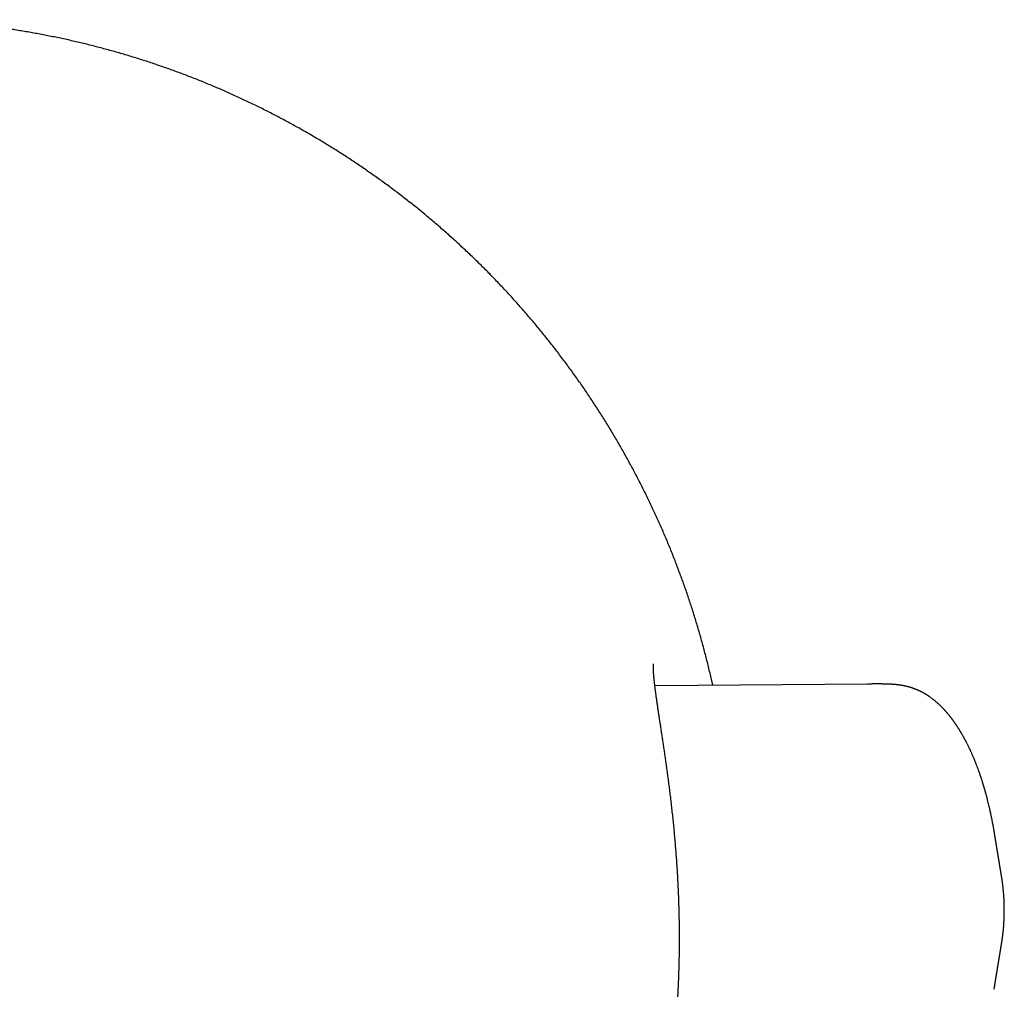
# Model space of a CAD drawing. Header units: millimetres. Extents: x 8 to 539, y 12 to 377.
# Tile 20 of 66: x 284 to 319, y 162 to 197. Entities that reach past the tile are written whole.
import ezdxf

# ---------------------------------------------------------------- set-up
doc = ezdxf.new("R2010")
doc.units = ezdxf.units.MM

msp = doc.modelspace()

# ---------------------------------------------------------------- linework, layer by layer
at = {"color": 7, "linetype": 'Continuous', "lineweight": 30}
for p, q in [((313.982, 173.256), (306.478, 173.19)), ((313.982, 173.257), (313.985, 173.257)), ((318.718, 166.446), (318.72, 166.431)), ((318.72, 164.129), (318.718, 164.114)), ((318.463, 162.553), (318.468, 162.581))]:
    msp.add_line(p, q, dxfattribs=at)
at = {"color": 7, "linetype": 'Continuous', "lineweight": 30, "flags": 128}
msp.add_lwpolyline([(318.468, 162.581), (318.468, 162.583), (318.47, 162.594), (318.472, 162.604), (318.473, 162.614), (318.475, 162.624), (318.477, 162.634), (318.478, 162.642), (318.479, 162.651), (318.481, 162.659), (318.482, 162.669), (318.484, 162.678), (318.485, 162.687), (318.487, 162.695), (318.488, 162.702), (318.489, 162.709), (318.49, 162.715), (318.491, 162.721), (318.492, 162.726), (318.492, 162.731), (318.493, 162.735), (318.494, 162.739), (318.495, 162.743), (318.496, 162.754), (318.498, 162.764), (318.499, 162.773), (318.501, 162.781), (318.502, 162.789), (318.503, 162.795), (318.504, 162.801), (318.505, 162.808), (318.506, 162.815), (318.508, 162.823), (318.509, 162.831), (318.51, 162.84), (318.512, 162.849), (318.513, 162.857), (318.515, 162.866), (318.516, 162.876), (318.518, 162.885), (318.519, 162.896), (318.521, 162.906), (318.523, 162.917), (318.525, 162.927), (318.526, 162.937), (318.528, 162.947), (318.529, 162.957), (318.531, 162.966), (318.532, 162.975), (318.534, 162.986), (318.536, 162.996), (318.537, 163.006), (318.539, 163.015), (318.54, 163.024), (318.542, 163.032), (318.543, 163.04), (318.544, 163.048), (318.545, 163.055), (318.547, 163.063), (318.548, 163.072), (318.55, 163.08), (318.551, 163.088), (318.552, 163.095), (318.553, 163.101), (318.554, 163.106), (318.555, 163.112), (318.556, 163.117), (318.557, 163.123), (318.558, 163.132), (318.56, 163.141), (318.561, 163.151), (318.563, 163.161), (318.565, 163.172), (318.566, 163.182), (318.568, 163.19), (318.569, 163.197), (318.57, 163.205), (318.571, 163.213), (318.573, 163.222), (318.574, 163.231), (318.576, 163.24), (318.577, 163.25), (318.579, 163.26), (318.581, 163.27), (318.583, 163.282), (318.584, 163.293), (318.586, 163.305), (318.588, 163.318), (318.591, 163.331), (318.593, 163.344), (318.594, 163.354), (318.596, 163.364), (318.598, 163.374), (318.599, 163.384), (318.601, 163.393), (318.602, 163.402), (318.604, 163.41), (318.605, 163.418), (318.606, 163.425), (318.607, 163.433), (318.609, 163.44), (318.61, 163.452), (318.612, 163.464), (318.614, 163.475), (318.615, 163.482), (318.616, 163.488), (318.617, 163.494), (318.618, 163.5), (318.619, 163.505), (318.62, 163.509), (318.621, 163.514), (318.621, 163.518), (318.622, 163.522), (318.622, 163.525), (318.623, 163.529), (318.624, 163.533), (318.624, 163.538), (318.625, 163.543), (318.626, 163.548), (318.627, 163.554), (318.628, 163.56), (318.629, 163.567), (318.63, 163.574), (318.631, 163.58), (318.633, 163.589), (318.634, 163.597), (318.635, 163.604), (318.637, 163.611), (318.638, 163.618), (318.639, 163.624), (318.64, 163.63), (318.641, 163.636), (318.642, 163.643), (318.643, 163.65), (318.644, 163.656), (318.645, 163.661), (318.645, 163.666), (318.646, 163.67), (318.647, 163.675), (318.648, 163.68), (318.649, 163.685), (318.65, 163.691), (318.65, 163.696), (318.651, 163.701), (318.652, 163.707), (318.653, 163.713), (318.654, 163.719), (318.655, 163.725), (318.656, 163.731), (318.657, 163.738), (318.658, 163.744), (318.659, 163.751), (318.66, 163.757), (318.662, 163.764), (318.663, 163.771), (318.664, 163.777), (318.665, 163.784), (318.666, 163.791), (318.667, 163.797), (318.668, 163.802), (318.669, 163.808), (318.67, 163.813), (318.67, 163.818), (318.671, 163.823), (318.672, 163.829), (318.673, 163.836), (318.675, 163.843), (318.676, 163.85), (318.677, 163.857), (318.678, 163.864), (318.679, 163.871), (318.68, 163.876), (318.681, 163.882), (318.682, 163.887), (318.683, 163.893), (318.684, 163.9), (318.685, 163.906), (318.686, 163.913), (318.687, 163.921), (318.689, 163.929), (318.69, 163.938), (318.691, 163.946), (318.693, 163.955), (318.695, 163.968), (318.697, 163.98), (318.699, 163.992), (318.701, 164.004), (318.702, 164.01), (318.703, 164.017), (318.704, 164.024), (318.705, 164.03), (318.706, 164.035), (318.707, 164.038), (318.707, 164.04), (318.707, 164.043), (318.708, 164.045), (318.708, 164.048), (318.709, 164.05), (318.709, 164.053), (318.709, 164.056), (318.71, 164.059), (318.711, 164.063), (318.711, 164.067), (318.712, 164.072), (318.713, 164.077), (318.714, 164.082), (318.715, 164.088), (318.716, 164.094), (318.717, 164.101), (318.718, 164.108), (318.719, 164.114)], dxfattribs=at)
at = {"color": 7, "linetype": 'Continuous', "lineweight": 30}
for points, knots in [([(308.525, 173.208), (308.517, 173.244), (308.493, 173.353), (308.451, 173.535), (308.399, 173.755), (308.346, 173.974), (308.29, 174.193), (308.234, 174.411), (308.175, 174.628), (308.115, 174.845), (308.054, 175.061), (307.991, 175.277), (307.926, 175.492), (307.859, 175.706), (307.791, 175.921), (307.722, 176.134), (307.651, 176.347), (307.578, 176.56), (307.503, 176.772), (307.428, 176.983), (307.35, 177.193), (307.271, 177.403), (307.191, 177.612), (307.109, 177.821), (307.025, 178.028), (306.941, 178.234), (306.854, 178.44), (306.766, 178.645), (306.677, 178.849), (306.586, 179.053), (306.493, 179.256), (306.399, 179.458), (306.304, 179.66), (306.206, 179.862), (306.107, 180.064), (306.006, 180.264), (305.904, 180.464), (305.801, 180.663), (305.696, 180.861), (305.589, 181.058), (305.481, 181.255), (305.372, 181.45), (305.261, 181.645), (305.149, 181.839), (305.035, 182.032), (304.92, 182.224), (304.803, 182.415), (304.685, 182.606), (304.566, 182.796), (304.445, 182.984), (304.322, 183.173), (304.198, 183.36), (304.073, 183.546), (303.946, 183.732), (303.817, 183.917), (303.687, 184.101), (303.556, 184.285), (303.423, 184.467), (303.288, 184.649), (303.152, 184.83), (303.015, 185.01), (302.876, 185.189), (302.737, 185.366), (302.596, 185.542), (302.454, 185.717), (302.311, 185.89), (302.167, 186.063), (302.021, 186.234), (301.875, 186.404), (301.727, 186.573), (301.578, 186.74), (301.428, 186.907), (301.277, 187.072), (301.124, 187.236), (300.97, 187.399), (300.816, 187.56), (300.66, 187.721), (300.503, 187.88), (300.345, 188.037), (300.185, 188.194), (300.025, 188.349), (299.863, 188.503), (299.7, 188.656), (299.537, 188.808), (299.371, 188.958), (299.205, 189.108), (299.038, 189.256), (298.869, 189.402), (298.699, 189.548), (298.528, 189.693), (298.356, 189.836), (298.182, 189.978), (298.008, 190.119), (297.832, 190.259), (297.656, 190.397), (297.478, 190.534), (297.299, 190.67), (297.119, 190.804), (296.938, 190.938), (296.756, 191.069), (296.572, 191.2), (296.388, 191.329), (296.203, 191.457), (296.016, 191.584), (295.829, 191.709), (295.641, 191.833), (295.451, 191.956), (295.261, 192.077), (295.07, 192.196), (294.879, 192.314), (294.686, 192.431), (294.493, 192.546), (294.299, 192.66), (294.104, 192.772), (293.908, 192.883), (293.711, 192.992), (293.514, 193.1), (293.316, 193.206), (293.117, 193.311), (292.918, 193.414), (292.717, 193.516), (292.517, 193.616), (292.315, 193.714), (292.113, 193.811), (291.911, 193.906), (291.708, 194), (291.504, 194.092), (291.3, 194.183), (291.095, 194.272), (290.889, 194.359), (290.683, 194.445), (290.477, 194.53), (290.269, 194.612), (290.061, 194.694), (289.853, 194.773), (289.643, 194.851), (289.434, 194.928), (289.223, 195.003), (289.012, 195.076), (288.8, 195.148), (288.588, 195.219), (288.374, 195.287), (288.161, 195.355), (287.946, 195.42), (287.731, 195.484), (287.515, 195.547), (287.299, 195.608), (287.082, 195.667), (286.865, 195.725), (286.648, 195.781), (286.429, 195.836), (286.211, 195.888), (285.992, 195.94), (285.772, 195.989), (285.553, 196.037), (285.332, 196.084), (285.111, 196.128), (284.89, 196.171), (284.67, 196.213), (284.449, 196.252), (284.227, 196.29), (284.005, 196.327), (283.783, 196.362), (283.561, 196.395), (283.338, 196.426), (283.116, 196.456), (282.893, 196.484), (282.67, 196.51), (282.447, 196.535), (282.224, 196.558), (282, 196.58), (281.777, 196.599), (281.553, 196.617), (281.329, 196.634), (281.105, 196.648), (280.881, 196.661), (280.657, 196.673), (280.433, 196.682), (280.209, 196.69), (279.986, 196.697), (279.762, 196.701), (279.539, 196.704), (279.376, 196.705), (279.287, 196.705), (279.272, 196.705)], [0, 0, 0, 0, 0.002696, 0.008277, 0.013859, 0.019418, 0.024973, 0.030525, 0.036074, 0.041621, 0.047166, 0.052709, 0.058252, 0.063794, 0.069336, 0.074879, 0.080423, 0.085969, 0.09151, 0.097032, 0.102564, 0.108098, 0.11363, 0.119153, 0.124661, 0.130154, 0.135659, 0.141162, 0.146665, 0.152166, 0.157667, 0.163168, 0.168668, 0.17421, 0.179751, 0.185288, 0.190823, 0.196354, 0.201884, 0.207411, 0.212938, 0.218463, 0.223988, 0.229514, 0.235039, 0.240565, 0.246093, 0.251623, 0.257154, 0.262689, 0.268226, 0.273767, 0.279312, 0.284861, 0.290416, 0.295976, 0.301542, 0.307114, 0.312693, 0.318279, 0.323875, 0.329431, 0.334988, 0.340547, 0.346106, 0.35166, 0.357208, 0.362743, 0.368279, 0.373813, 0.379345, 0.384874, 0.390401, 0.395927, 0.401451, 0.406968, 0.412482, 0.417993, 0.423503, 0.429011, 0.434518, 0.440026, 0.445533, 0.45104, 0.456549, 0.462059, 0.46757, 0.473084, 0.478601, 0.484127, 0.48966, 0.495193, 0.500726, 0.50626, 0.511795, 0.517332, 0.52287, 0.528412, 0.533955, 0.539503, 0.545054, 0.550609, 0.55617, 0.561729, 0.567286, 0.572842, 0.578399, 0.583957, 0.589515, 0.595075, 0.600621, 0.606169, 0.611721, 0.617275, 0.622826, 0.628369, 0.633902, 0.63944, 0.644991, 0.650536, 0.656075, 0.661609, 0.667139, 0.672664, 0.678184, 0.683702, 0.689216, 0.694728, 0.700238, 0.705747, 0.711254, 0.71676, 0.722267, 0.727773, 0.73328, 0.738788, 0.744298, 0.749809, 0.755323, 0.76084, 0.76636, 0.771884, 0.777412, 0.782944, 0.788482, 0.794024, 0.799564, 0.805105, 0.810648, 0.816193, 0.82174, 0.82729, 0.832834, 0.838378, 0.843932, 0.84949, 0.855048, 0.860599, 0.866138, 0.871669, 0.87722, 0.882767, 0.888312, 0.893854, 0.899394, 0.904932, 0.91047, 0.916007, 0.921544, 0.927081, 0.932619, 0.938158, 0.943699, 0.949242, 0.95478, 0.960312, 0.96584, 0.971363, 0.976882, 0.982399, 0.987912, 0.993423, 0.998932, 1, 1, 1, 1]), ([(306.577, 156.513), (306.577, 156.513), (306.577, 156.513), (306.577, 156.515), (306.577, 156.519), (306.577, 156.524), (306.577, 156.531), (306.578, 156.54), (306.579, 156.551), (306.58, 156.564), (306.581, 156.579), (306.582, 156.596), (306.584, 156.615), (306.587, 156.635), (306.59, 156.658), (306.593, 156.683), (306.596, 156.71), (306.6, 156.738), (306.605, 156.769), (306.609, 156.801), (306.614, 156.835), (306.62, 156.871), (306.626, 156.909), (306.632, 156.948), (306.639, 156.989), (306.646, 157.032), (306.653, 157.077), (306.661, 157.124), (306.669, 157.172), (306.678, 157.222), (306.686, 157.273), (306.696, 157.327), (306.705, 157.381), (306.715, 157.438), (306.725, 157.496), (306.735, 157.556), (306.745, 157.617), (306.756, 157.68), (306.767, 157.744), (306.778, 157.81), (306.789, 157.877), (306.801, 157.946), (306.813, 158.016), (306.824, 158.088), (306.836, 158.161), (306.849, 158.236), (306.861, 158.311), (306.873, 158.388), (306.885, 158.467), (306.898, 158.547), (306.911, 158.629), (306.923, 158.711), (306.936, 158.795), (306.948, 158.88), (306.961, 158.966), (306.974, 159.054), (306.986, 159.143), (306.999, 159.233), (307.011, 159.324), (307.024, 159.417), (307.036, 159.51), (307.048, 159.605), (307.061, 159.701), (307.073, 159.798), (307.085, 159.896), (307.096, 159.995), (307.108, 160.095), (307.12, 160.196), (307.131, 160.297), (307.142, 160.4), (307.153, 160.503), (307.164, 160.607), (307.174, 160.713), (307.184, 160.819), (307.194, 160.926), (307.204, 161.033), (307.214, 161.142), (307.223, 161.251), (307.232, 161.362), (307.241, 161.473), (307.249, 161.584), (307.257, 161.696), (307.265, 161.809), (307.272, 161.922), (307.28, 162.036), (307.286, 162.15), (307.293, 162.266), (307.299, 162.381), (307.305, 162.498), (307.31, 162.602), (307.313, 162.687), (307.317, 162.773), (307.321, 162.873), (307.325, 162.991), (307.329, 163.109), (307.333, 163.228), (307.336, 163.347), (307.339, 163.466), (307.341, 163.585), (307.344, 163.705), (307.345, 163.825), (307.347, 163.946), (307.347, 164.066), (307.348, 164.187), (307.348, 164.309), (307.348, 164.431), (307.347, 164.553), (307.346, 164.675), (307.345, 164.797), (307.343, 164.919), (307.341, 165.041), (307.338, 165.163), (307.335, 165.285), (307.332, 165.408), (307.328, 165.53), (307.324, 165.652), (307.319, 165.774), (307.314, 165.896), (307.309, 166.019), (307.303, 166.14), (307.297, 166.262), (307.291, 166.383), (307.284, 166.504), (307.277, 166.625), (307.269, 166.746), (307.261, 166.867), (307.253, 166.987), (307.245, 167.107), (307.236, 167.227), (307.227, 167.346), (307.217, 167.465), (307.208, 167.584), (307.198, 167.702), (307.187, 167.82), (307.177, 167.938), (307.166, 168.056), (307.154, 168.172), (307.143, 168.289), (307.131, 168.404), (307.119, 168.52), (307.107, 168.634), (307.095, 168.748), (307.082, 168.861), (307.07, 168.974), (307.057, 169.085), (307.044, 169.196), (307.03, 169.307), (307.017, 169.416), (307.004, 169.525), (306.99, 169.633), (306.976, 169.741), (306.962, 169.848), (306.948, 169.954), (306.934, 170.058), (306.92, 170.162), (306.906, 170.265), (306.892, 170.367), (306.878, 170.468), (306.863, 170.568), (306.849, 170.667), (306.835, 170.764), (306.821, 170.861), (306.807, 170.957), (306.793, 171.052), (306.779, 171.146), (306.765, 171.238), (306.751, 171.329), (306.738, 171.419), (306.724, 171.508), (306.711, 171.595), (306.698, 171.681), (306.685, 171.766), (306.672, 171.849), (306.659, 171.931), (306.647, 172.012), (306.635, 172.091), (306.623, 172.17), (306.611, 172.246), (306.6, 172.322), (306.589, 172.396), (306.578, 172.468), (306.567, 172.539), (306.557, 172.609), (306.547, 172.676), (306.538, 172.743), (306.529, 172.808), (306.52, 172.871), (306.511, 172.933), (306.503, 172.993), (306.496, 173.052), (306.488, 173.109), (306.481, 173.164), (306.475, 173.217), (306.469, 173.269), (306.463, 173.319), (306.458, 173.368), (306.453, 173.415), (306.449, 173.46), (306.445, 173.503), (306.441, 173.544), (306.438, 173.584), (306.435, 173.622), (306.433, 173.658), (306.431, 173.692), (306.43, 173.724), (306.429, 173.754), (306.428, 173.783), (306.427, 173.809), (306.427, 173.833), (306.427, 173.854), (306.428, 173.873), (306.428, 173.891), (306.429, 173.908), (306.43, 173.923), (306.431, 173.936), (306.433, 173.947), (306.434, 173.956), (306.435, 173.963), (306.436, 173.968), (306.436, 173.971), (306.436, 173.972), (306.436, 173.972), (306.436, 173.972)], [0, 0, 0, 0, 0.0021337, 0.0048848, 0.0077759, 0.010807, 0.0139765, 0.0172809, 0.0207152, 0.024273, 0.0279472, 0.0317298, 0.0356126, 0.0395874, 0.0436462, 0.0477815, 0.0519864, 0.0562508, 0.0604728, 0.0648159, 0.0691951, 0.0736079, 0.0780516, 0.082524, 0.0870233, 0.0915483, 0.0960979, 0.1006712, 0.1052677, 0.1098873, 0.1145297, 0.1191951, 0.1238838, 0.128578, 0.1332772, 0.1379877, 0.1427099, 0.1474444, 0.1521917, 0.1569525, 0.1617236, 0.1664584, 0.1712332, 0.176019, 0.1808117, 0.185607, 0.1903995, 0.1951857, 0.2000087, 0.2048343, 0.2096579, 0.2144807, 0.2193036, 0.2241276, 0.2289537, 0.2337828, 0.2386163, 0.2434552, 0.2483005, 0.2531536, 0.2580156, 0.2628879, 0.2677238, 0.2725819, 0.2774515, 0.2823249, 0.2871928, 0.2920469, 0.2968797, 0.3016965, 0.3065463, 0.3113927, 0.316237, 0.3210805, 0.3259245, 0.3307699, 0.3356181, 0.3404749, 0.3453308, 0.3501793, 0.3550215, 0.3598588, 0.3646924, 0.3695237, 0.374354, 0.3791846, 0.3840164, 0.3888507, 0.3936888, 0.398532, 0.4017508, 0.4043028, 0.4091388, 0.4139648, 0.4187831, 0.4235952, 0.4284022, 0.4332058, 0.4380071, 0.4428077, 0.4476088, 0.4524114, 0.4572169, 0.4620266, 0.466842, 0.4716644, 0.476495, 0.4813139, 0.4861305, 0.4909463, 0.4957626, 0.5005803, 0.505401, 0.5102268, 0.5150307, 0.5198417, 0.5246662, 0.529497, 0.5343266, 0.539146, 0.5439483, 0.5487442, 0.5535768, 0.5584044, 0.5632283, 0.5680497, 0.57287, 0.5776905, 0.5825123, 0.5873365, 0.5921645, 0.5969976, 0.6018372, 0.6066846, 0.611541, 0.6164105, 0.6212497, 0.6260961, 0.6309543, 0.6358184, 0.6406821, 0.645538, 0.6503794, 0.6552056, 0.6600539, 0.6649006, 0.6697472, 0.6745946, 0.6794439, 0.6842965, 0.6891584, 0.6940251, 0.6988836, 0.7037351, 0.7085807, 0.7134218, 0.7182596, 0.7230952, 0.7279299, 0.7327649, 0.7376012, 0.7424397, 0.7472818, 0.7521287, 0.7569518, 0.7617709, 0.7665808, 0.7713818, 0.7761744, 0.7809589, 0.7857358, 0.7905053, 0.7952679, 0.8000238, 0.8047732, 0.8095166, 0.8142541, 0.8189859, 0.8237126, 0.8284394, 0.8331442, 0.8378364, 0.842517, 0.8471868, 0.8518467, 0.8564976, 0.8610912, 0.8657147, 0.8703361, 0.8749442, 0.8795296, 0.884083, 0.888595, 0.8930576, 0.897547, 0.9020302, 0.9064846, 0.9109098, 0.9153052, 0.91967, 0.9240034, 0.928304, 0.9325706, 0.9368013, 0.9409944, 0.9451476, 0.9492583, 0.953324, 0.9573416, 0.9607645, 0.9643662, 0.9682365, 0.9720459, 0.9757846, 0.9794448, 0.9830193, 0.9865017, 0.9898863, 0.9931687, 0.9963456, 0.9994154, 1, 1, 1, 1]), ([(318.464, 168.004), (318.463, 168.012), (318.46, 168.027), (318.456, 168.051), (318.452, 168.076), (318.448, 168.1), (318.443, 168.126), (318.437, 168.161), (318.43, 168.204), (318.419, 168.261), (318.407, 168.325), (318.393, 168.399), (318.381, 168.462), (318.371, 168.514), (318.363, 168.551), (318.356, 168.585), (318.35, 168.616), (318.344, 168.644), (318.338, 168.67), (318.333, 168.693), (318.329, 168.713), (318.326, 168.728), (318.323, 168.74), (318.321, 168.751), (318.318, 168.764), (318.314, 168.781), (318.309, 168.802), (318.304, 168.827), (318.293, 168.873), (318.278, 168.939), (318.258, 169.025), (318.239, 169.099), (318.223, 169.162), (318.211, 169.212), (318.198, 169.261), (318.185, 169.309), (318.174, 169.35), (318.165, 169.383), (318.158, 169.408), (318.152, 169.43), (318.146, 169.45), (318.141, 169.471), (318.134, 169.494), (318.127, 169.52), (318.118, 169.55), (318.109, 169.582), (318.099, 169.616), (318.088, 169.651), (318.078, 169.684), (318.069, 169.716), (318.058, 169.752), (318.045, 169.792), (318.032, 169.835), (318.019, 169.873), (318.009, 169.906), (318, 169.932), (317.992, 169.955), (317.985, 169.979), (317.976, 170.006), (317.965, 170.036), (317.954, 170.068), (317.943, 170.102), (317.93, 170.137), (317.917, 170.176), (317.902, 170.218), (317.885, 170.264), (317.868, 170.309), (317.852, 170.353), (317.836, 170.392), (317.823, 170.428), (317.81, 170.46), (317.799, 170.489), (317.788, 170.516), (317.777, 170.542), (317.767, 170.569), (317.754, 170.599), (317.741, 170.631), (317.726, 170.667), (317.71, 170.703), (317.694, 170.74), (317.678, 170.777), (317.661, 170.816), (317.644, 170.854), (317.627, 170.89), (317.614, 170.92), (317.603, 170.944), (317.594, 170.963), (317.585, 170.981), (317.575, 171.001), (317.564, 171.025), (317.551, 171.053), (317.536, 171.083), (317.519, 171.116), (317.501, 171.153), (317.484, 171.186), (317.471, 171.212), (317.461, 171.23), (317.453, 171.245), (317.447, 171.258), (317.441, 171.269), (317.434, 171.281), (317.426, 171.296), (317.417, 171.314), (317.406, 171.335), (317.394, 171.356), (317.381, 171.379), (317.369, 171.401), (317.357, 171.422), (317.344, 171.445), (317.329, 171.47), (317.314, 171.497), (317.3, 171.521), (317.288, 171.541), (317.279, 171.557), (317.271, 171.569), (317.265, 171.58), (317.259, 171.589), (317.253, 171.599), (317.246, 171.612), (317.236, 171.627), (317.226, 171.644), (317.214, 171.663), (317.197, 171.69), (317.175, 171.724), (317.153, 171.758), (317.136, 171.784), (317.123, 171.803), (317.111, 171.821), (317.1, 171.837), (317.089, 171.854), (317.076, 171.872), (317.061, 171.893), (317.046, 171.915), (317.03, 171.938), (317.014, 171.96), (316.998, 171.981), (316.984, 172.001), (316.972, 172.017), (316.962, 172.031), (316.952, 172.043), (316.942, 172.056), (316.929, 172.073), (316.914, 172.093), (316.898, 172.112), (316.882, 172.133), (316.865, 172.154), (316.847, 172.176), (316.832, 172.195), (316.818, 172.211), (316.807, 172.224), (316.799, 172.233), (316.792, 172.241), (316.784, 172.25), (316.775, 172.261), (316.765, 172.273), (316.753, 172.286), (316.742, 172.299), (316.729, 172.313), (316.717, 172.327), (316.704, 172.341), (316.692, 172.353), (316.682, 172.364), (316.673, 172.373), (316.664, 172.383), (316.653, 172.395), (316.639, 172.409), (316.624, 172.425), (316.609, 172.44), (316.59, 172.459), (316.569, 172.48), (316.546, 172.502), (316.523, 172.524), (316.502, 172.544), (316.482, 172.562), (316.459, 172.583), (316.432, 172.607), (316.399, 172.635), (316.361, 172.667), (316.322, 172.698), (316.283, 172.729), (316.243, 172.759), (316.203, 172.787), (316.17, 172.81), (316.143, 172.829), (316.122, 172.843), (316.104, 172.855), (316.086, 172.866), (316.069, 172.877), (316.051, 172.888), (316.031, 172.9), (316.011, 172.912), (315.991, 172.924), (315.971, 172.935), (315.952, 172.946), (315.932, 172.956), (315.913, 172.967), (315.896, 172.976), (315.881, 172.983), (315.867, 172.991), (315.852, 172.998), (315.837, 173.005), (315.824, 173.012), (315.81, 173.018), (315.797, 173.025), (315.781, 173.032), (315.765, 173.039), (315.749, 173.046), (315.735, 173.052), (315.722, 173.058), (315.709, 173.063), (315.692, 173.07), (315.67, 173.079), (315.644, 173.089), (315.616, 173.099), (315.586, 173.11), (315.556, 173.12), (315.53, 173.129), (315.504, 173.137), (315.476, 173.145), (315.444, 173.154), (315.411, 173.163), (315.376, 173.172), (315.341, 173.18), (315.309, 173.187), (315.279, 173.194), (315.253, 173.199), (315.228, 173.203), (315.206, 173.207), (315.188, 173.21), (315.171, 173.213), (315.152, 173.216), (315.131, 173.219), (315.111, 173.222), (315.094, 173.224), (315.078, 173.226), (315.065, 173.228), (315.051, 173.229), (315.037, 173.231), (315.02, 173.233), (315.001, 173.235), (314.983, 173.237), (314.967, 173.238), (314.948, 173.24), (314.928, 173.241), (314.907, 173.243), (314.886, 173.245), (314.866, 173.246), (314.848, 173.247), (314.832, 173.248), (314.819, 173.249), (314.805, 173.25), (314.791, 173.25), (314.779, 173.251), (314.77, 173.251), (314.76, 173.252), (314.749, 173.252), (314.733, 173.253), (314.716, 173.254), (314.697, 173.254), (314.68, 173.255), (314.662, 173.255), (314.641, 173.256), (314.616, 173.257), (314.59, 173.257), (314.566, 173.258), (314.545, 173.258), (314.525, 173.258), (314.504, 173.259), (314.48, 173.259), (314.454, 173.259), (314.429, 173.259), (314.409, 173.259), (314.392, 173.259), (314.375, 173.26), (314.357, 173.26), (314.337, 173.26), (314.317, 173.26), (314.299, 173.259), (314.284, 173.259), (314.27, 173.259), (314.255, 173.259), (314.238, 173.259), (314.218, 173.259), (314.197, 173.259), (314.177, 173.259), (314.16, 173.259), (314.144, 173.259), (314.125, 173.258), (314.104, 173.258), (314.084, 173.258), (314.064, 173.258), (314.042, 173.258), (314.015, 173.257), (313.996, 173.257), (313.985, 173.257)], [0, 0, 0, 0, 0.002571, 0.005166, 0.007502, 0.010073, 0.012903, 0.015959, 0.021221, 0.027044, 0.034308, 0.042291, 0.050993, 0.055314, 0.0594, 0.063145, 0.066548, 0.069611, 0.07263, 0.075223, 0.07739, 0.07913, 0.080444, 0.081464, 0.082832, 0.084697, 0.08706, 0.089921, 0.09309, 0.102663, 0.112434, 0.122366, 0.128262, 0.134078, 0.139813, 0.145469, 0.150921, 0.154144, 0.157071, 0.159702, 0.162037, 0.164378, 0.167171, 0.170265, 0.173775, 0.177701, 0.181964, 0.186147, 0.19019, 0.194091, 0.197851, 0.203476, 0.208752, 0.213554, 0.217802, 0.220802, 0.223488, 0.22642, 0.229781, 0.233569, 0.237704, 0.242073, 0.246544, 0.251119, 0.256894, 0.262826, 0.2689, 0.27468, 0.279957, 0.284649, 0.288856, 0.292712, 0.296441, 0.299681, 0.303232, 0.307262, 0.311771, 0.316752, 0.321869, 0.326944, 0.331979, 0.33757, 0.343109, 0.348327, 0.352864, 0.355949, 0.358612, 0.361122, 0.363893, 0.367536, 0.371553, 0.375984, 0.380952, 0.38647, 0.392537, 0.395624, 0.39843, 0.400775, 0.402656, 0.404075, 0.405894, 0.40826, 0.411172, 0.414233, 0.41773, 0.421362, 0.424857, 0.428214, 0.431433, 0.436002, 0.440261, 0.444209, 0.447704, 0.450049, 0.452043, 0.453685, 0.455143, 0.456771, 0.458815, 0.461276, 0.464152, 0.467423, 0.470712, 0.478003, 0.484643, 0.488284, 0.491629, 0.494656, 0.497365, 0.500178, 0.503485, 0.507245, 0.511416, 0.515538, 0.519534, 0.523402, 0.5271, 0.530349, 0.532513, 0.534532, 0.537089, 0.540265, 0.544167, 0.547995, 0.551608, 0.556191, 0.560377, 0.564139, 0.567398, 0.57015, 0.571677, 0.57316, 0.574975, 0.577135, 0.579638, 0.582343, 0.585045, 0.587863, 0.590798, 0.593792, 0.596469, 0.598759, 0.600661, 0.602462, 0.60511, 0.608186, 0.611585, 0.615046, 0.618557, 0.623876, 0.629096, 0.634008, 0.638639, 0.643034, 0.647089, 0.652913, 0.660238, 0.668243, 0.676176, 0.684283, 0.692417, 0.700178, 0.707807, 0.712123, 0.71614, 0.719661, 0.722984, 0.726313, 0.729633, 0.733283, 0.737096, 0.741086, 0.744714, 0.748031, 0.751623, 0.755585, 0.758505, 0.761167, 0.763664, 0.766298, 0.769051, 0.771524, 0.77366, 0.776123, 0.778809, 0.78189, 0.784743, 0.787189, 0.789261, 0.791447, 0.793882, 0.798019, 0.802327, 0.807177, 0.812346, 0.817466, 0.821769, 0.825435, 0.830068, 0.835205, 0.840397, 0.845591, 0.850788, 0.855992, 0.859517, 0.863258, 0.866746, 0.869749, 0.871903, 0.874029, 0.876464, 0.87935, 0.881783, 0.884037, 0.885897, 0.887523, 0.889007, 0.89071, 0.892805, 0.895046, 0.897173, 0.89904, 0.900838, 0.903323, 0.90582, 0.907988, 0.910093, 0.912309, 0.913999, 0.915157, 0.91663, 0.918412, 0.919533, 0.920337, 0.921208, 0.92241, 0.92392, 0.926061, 0.927876, 0.92958, 0.931262, 0.933339, 0.936048, 0.938941, 0.941395, 0.943502, 0.945361, 0.947465, 0.949913, 0.952686, 0.955434, 0.957302, 0.958878, 0.960569, 0.96251, 0.964417, 0.966586, 0.968446, 0.969894, 0.971269, 0.972737, 0.974354, 0.976375, 0.97877, 0.98083, 0.982366, 0.983803, 0.985784, 0.98796, 0.990193, 0.991875, 0.994072, 0.996781, 1, 1, 1, 1]), ([(318.72, 166.447), (318.719, 166.45), (318.718, 166.456), (318.717, 166.464), (318.715, 166.473), (318.714, 166.481), (318.713, 166.489), (318.712, 166.496), (318.711, 166.503), (318.709, 166.51), (318.708, 166.516), (318.707, 166.522), (318.706, 166.528), (318.706, 166.533), (318.705, 166.538), (318.704, 166.542), (318.703, 166.546), (318.703, 166.55), (318.702, 166.553), (318.702, 166.556), (318.701, 166.558), (318.701, 166.561), (318.7, 166.564), (318.7, 166.568), (318.699, 166.573), (318.698, 166.578), (318.697, 166.584), (318.696, 166.59), (318.695, 166.596), (318.694, 166.602), (318.693, 166.609), (318.692, 166.615), (318.691, 166.622), (318.69, 166.629), (318.688, 166.637), (318.687, 166.644), (318.686, 166.65), (318.685, 166.656), (318.684, 166.661), (318.683, 166.667), (318.683, 166.672), (318.682, 166.677), (318.681, 166.682), (318.68, 166.688), (318.679, 166.693), (318.678, 166.699), (318.677, 166.705), (318.676, 166.712), (318.675, 166.719), (318.674, 166.727), (318.672, 166.735), (318.671, 166.745), (318.668, 166.758), (318.666, 166.774), (318.663, 166.789), (318.661, 166.801), (318.66, 166.809), (318.659, 166.816), (318.658, 166.822), (318.657, 166.827), (318.656, 166.832), (318.655, 166.837), (318.655, 166.842), (318.654, 166.847), (318.653, 166.851), (318.652, 166.855), (318.652, 166.86), (318.651, 166.864), (318.65, 166.869), (318.649, 166.875), (318.648, 166.881), (318.647, 166.889), (318.646, 166.896), (318.644, 166.906), (318.642, 166.918), (318.64, 166.931), (318.638, 166.945), (318.635, 166.96), (318.633, 166.974), (318.63, 166.989), (318.628, 167.004), (318.625, 167.02), (318.623, 167.036), (318.62, 167.052), (318.617, 167.068), (318.615, 167.084), (318.612, 167.099), (318.61, 167.114), (318.607, 167.129), (318.605, 167.144), (318.603, 167.156), (318.601, 167.167), (318.6, 167.177), (318.598, 167.186), (318.596, 167.196), (318.595, 167.205), (318.593, 167.215), (318.592, 167.223), (318.591, 167.23), (318.589, 167.238), (318.588, 167.246), (318.587, 167.254), (318.586, 167.262), (318.584, 167.27), (318.583, 167.279), (318.581, 167.287), (318.58, 167.295), (318.579, 167.302), (318.578, 167.31), (318.576, 167.317), (318.575, 167.324), (318.574, 167.331), (318.573, 167.338), (318.572, 167.347), (318.57, 167.357), (318.568, 167.368), (318.567, 167.375), (318.566, 167.38), (318.565, 167.386), (318.564, 167.392), (318.563, 167.399), (318.562, 167.406), (318.561, 167.414), (318.559, 167.422), (318.558, 167.43), (318.556, 167.439), (318.555, 167.447), (318.554, 167.455), (318.552, 167.464), (318.551, 167.473), (318.549, 167.482), (318.548, 167.492), (318.546, 167.503), (318.544, 167.514), (318.542, 167.524), (318.541, 167.535), (318.539, 167.545), (318.537, 167.555), (318.536, 167.564), (318.534, 167.573), (318.533, 167.582), (318.532, 167.59), (318.53, 167.599), (318.529, 167.606), (318.528, 167.614), (318.526, 167.621), (318.525, 167.628), (318.524, 167.637), (318.522, 167.648), (318.52, 167.661), (318.518, 167.675), (318.515, 167.688), (318.513, 167.702), (318.511, 167.717), (318.509, 167.729), (318.507, 167.74), (318.505, 167.75), (318.504, 167.758), (318.502, 167.767), (318.501, 167.776), (318.499, 167.786), (318.498, 167.796), (318.496, 167.805), (318.495, 167.812), (318.494, 167.819), (318.493, 167.824), (318.493, 167.828), (318.492, 167.831), (318.492, 167.834), (318.491, 167.837), (318.49, 167.841), (318.49, 167.846), (318.489, 167.851), (318.488, 167.857), (318.487, 167.863), (318.486, 167.87), (318.484, 167.877), (318.483, 167.885), (318.482, 167.893), (318.48, 167.901), (318.479, 167.91), (318.477, 167.92), (318.476, 167.929), (318.474, 167.94), (318.472, 167.95), (318.471, 167.96), (318.469, 167.971), (318.467, 167.982), (318.465, 167.993), (318.464, 168.001), (318.463, 168.006), (318.463, 168.007)], [0, 0, 0, 0, 0.005732, 0.011418, 0.01686, 0.022059, 0.027014, 0.031725, 0.036192, 0.040611, 0.044762, 0.048645, 0.052261, 0.055608, 0.058688, 0.061637, 0.06429, 0.066647, 0.068708, 0.070472, 0.07194, 0.073899, 0.07595, 0.078113, 0.081188, 0.084464, 0.087944, 0.091626, 0.095108, 0.09883, 0.102792, 0.106995, 0.111439, 0.116125, 0.121051, 0.126219, 0.130233, 0.134195, 0.137996, 0.141634, 0.14511, 0.148425, 0.152122, 0.155594, 0.158877, 0.162253, 0.166471, 0.170907, 0.175559, 0.180428, 0.185514, 0.190817, 0.20097, 0.210829, 0.220394, 0.229664, 0.23373, 0.237718, 0.241529, 0.245149, 0.248577, 0.251814, 0.254859, 0.257714, 0.260385, 0.263085, 0.265908, 0.268851, 0.271917, 0.275104, 0.279686, 0.284496, 0.289451, 0.294494, 0.303021, 0.311789, 0.320797, 0.330007, 0.339305, 0.348682, 0.358138, 0.36863, 0.379201, 0.38963, 0.399849, 0.409858, 0.419657, 0.429247, 0.438673, 0.448001, 0.45723, 0.46322, 0.469169, 0.475098, 0.481211, 0.487555, 0.49413, 0.498799, 0.503577, 0.508465, 0.513462, 0.51851, 0.523433, 0.529059, 0.534495, 0.53974, 0.544796, 0.549759, 0.554524, 0.559091, 0.563519, 0.567906, 0.572255, 0.576565, 0.584901, 0.593089, 0.596266, 0.599534, 0.60297, 0.606573, 0.61108, 0.615825, 0.620808, 0.626028, 0.631485, 0.63718, 0.642239, 0.647472, 0.652878, 0.658444, 0.663965, 0.671025, 0.677894, 0.684571, 0.691513, 0.698234, 0.704735, 0.711016, 0.717076, 0.722917, 0.728537, 0.733938, 0.739118, 0.744077, 0.748734, 0.753332, 0.758011, 0.762774, 0.770826, 0.779103, 0.787606, 0.796335, 0.805289, 0.814468, 0.823872, 0.829778, 0.835656, 0.841359, 0.846887, 0.85224, 0.858985, 0.865429, 0.871573, 0.875769, 0.879812, 0.883702, 0.885483, 0.887291, 0.889264, 0.891407, 0.89372, 0.896918, 0.900392, 0.904144, 0.908174, 0.91248, 0.917064, 0.921924, 0.927062, 0.932477, 0.938169, 0.944139, 0.950386, 0.95691, 0.963711, 0.970189, 0.9769, 0.983844, 0.991021, 0.99843, 1, 1, 1, 1]), ([(318.812, 165.28), (318.812, 165.316), (318.811, 165.385), (318.809, 165.486), (318.806, 165.582), (318.802, 165.673), (318.797, 165.758), (318.791, 165.837), (318.786, 165.909), (318.78, 165.974), (318.774, 166.035), (318.768, 166.091), (318.762, 166.144), (318.755, 166.194), (318.749, 166.24), (318.744, 166.281), (318.739, 166.315), (318.735, 166.342), (318.732, 166.362), (318.73, 166.378), (318.727, 166.392), (318.726, 166.404), (318.724, 166.415), (318.722, 166.426), (318.721, 166.433), (318.72, 166.437)], [0, 0, 0, 0, 0.091026, 0.177521, 0.259474, 0.336879, 0.40973, 0.478025, 0.538243, 0.594408, 0.64652, 0.694581, 0.73859, 0.783683, 0.823547, 0.858183, 0.887592, 0.911775, 0.927935, 0.940667, 0.953131, 0.963309, 0.974417, 0.986609, 1, 1, 1, 1]), ([(318.72, 164.123), (318.721, 164.127), (318.722, 164.134), (318.724, 164.146), (318.726, 164.157), (318.727, 164.169), (318.73, 164.182), (318.732, 164.198), (318.735, 164.219), (318.739, 164.246), (318.744, 164.28), (318.749, 164.32), (318.755, 164.366), (318.762, 164.417), (318.768, 164.473), (318.775, 164.533), (318.781, 164.598), (318.787, 164.669), (318.793, 164.744), (318.798, 164.824), (318.803, 164.907), (318.807, 164.994), (318.81, 165.085), (318.812, 165.181), (318.812, 165.247), (318.812, 165.28)], [0, 0, 0, 0, 0.013391, 0.025583, 0.036691, 0.046869, 0.059333, 0.072065, 0.088225, 0.112408, 0.141817, 0.176453, 0.216317, 0.26141, 0.308217, 0.359581, 0.415503, 0.475983, 0.541023, 0.610619, 0.680412, 0.754252, 0.832134, 0.914053, 1, 1, 1, 1]), ([(318.452, 162.484), (318.452, 162.487), (318.455, 162.502), (318.459, 162.526), (318.462, 162.546), (318.464, 162.556)], [0, 0, 0, 0, 0.161591, 0.604299, 1, 1, 1, 1])]:
    msp.add_open_spline(points, degree=3, knots=knots, dxfattribs=at)

doc.saveas('drawing.dxf')
